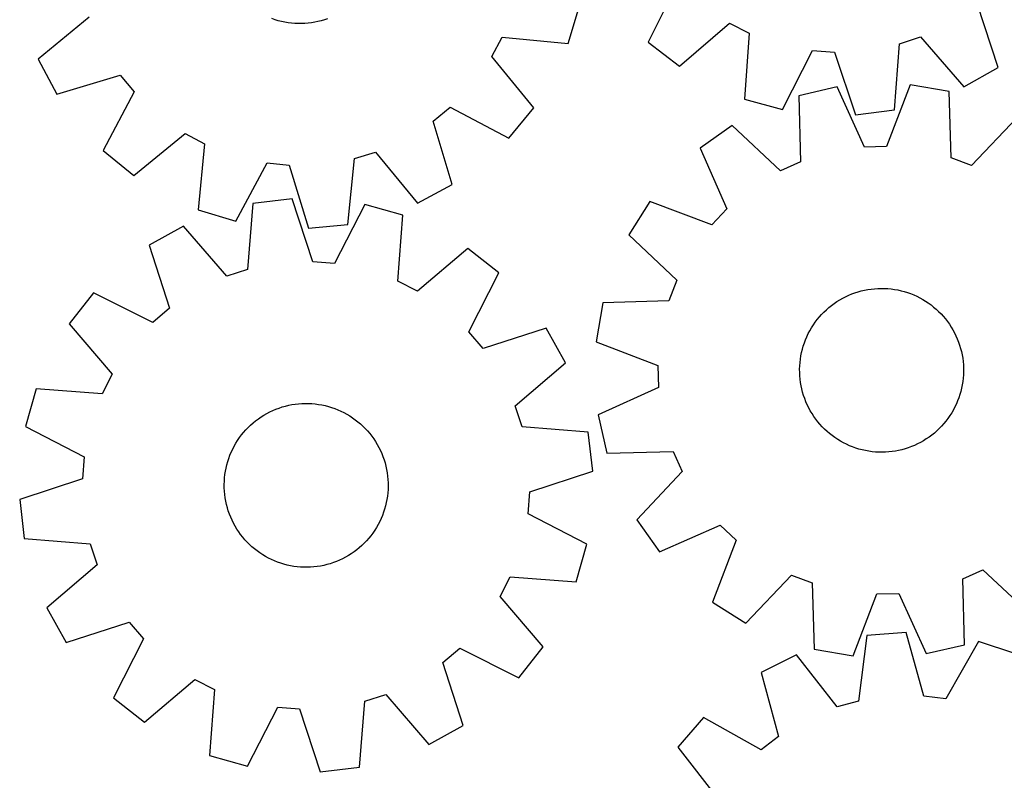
# Model space of a CAD drawing. Header units: millimetres. Extents: x 7 to 1243, y 7 to 1497.
# Tile 3 of 29: x 8 to 297, y 492 to 715. Entities that reach past the tile are written whole.
import ezdxf

# ---------------------------------------------------------------- set-up
doc = ezdxf.new("R2010")
doc.units = ezdxf.units.MM
doc.layers.add('CUT', color=7, linetype='CONTINUOUS', true_color=0x000000)

msp = doc.modelspace()

# ---------------------------------------------------------------- linework, layer by layer
at = {"layer": 'CUT'}
for p, q in [((201.135287, 725.473357), (192.506003, 708.124643)), ((169.022366, 707.736706), (172.365226, 718.778026)), ((294.945098, 700.703682), (288.906365, 719.114987)), ((28.809389, 715.434347), (13.880401, 703.082516)), ((83.196955, 714.674686), (82.270355, 714.991084)), ((84.135689, 714.396345), (83.196955, 714.674686)), ((85.084995, 714.156525), (84.135689, 714.396345)), ((86.043293, 713.955626), (85.084995, 714.156525)), ((87.008987, 713.793982), (86.043293, 713.955626)), ((87.980472, 713.671862), (87.008987, 713.793982)), ((88.956129, 713.589468), (87.980472, 713.671862)), ((89.934334, 713.546939), (88.956129, 713.589468)), ((90.913461, 713.544345), (89.934334, 713.546939)), ((91.891878, 713.58169), (90.913461, 713.544345)), ((92.867958, 713.658913), (91.891878, 713.58169)), ((93.840076, 713.775884), (92.867958, 713.658913)), ((94.806613, 713.932409), (93.840076, 713.775884)), ((95.765962, 714.128227), (94.806613, 713.932409)), ((96.716525, 714.363014), (95.765962, 714.128227)), ((97.656721, 714.636376), (96.716525, 714.363014)), ((98.584984, 714.947861), (97.656721, 714.636376)), ((201.609902, 701.03913), (216.308806, 713.663893)), ((216.308806, 713.663893), (222.055881, 710.780523)), ((146.703966, 703.886799), (149.731914, 709.559032)), ((149.731914, 709.559032), (169.022366, 707.736706)), ((222.055881, 710.780523), (220.722527, 691.450117)), ((266.086543, 707.590825), (272.189189, 709.615769)), ((272.189189, 709.615769), (284.915027, 695.004285)), ((192.506003, 708.124643), (201.609902, 701.03913)), ((264.619904, 688.270074), (266.086543, 707.590825)), ((158.952541, 688.872978), (146.703966, 703.886799)), ((231.844941, 688.387868), (240.59367, 705.676655)), ((240.59367, 705.676655), (247.006693, 705.212079)), ((247.006693, 705.212079), (253.172261, 686.84286)), ((13.880401, 703.082516), (19.324034, 692.911364)), ((284.915027, 695.004285), (294.945098, 700.703682)), ((19.324034, 692.911364), (37.882322, 698.482032)), ((37.882322, 698.482032), (41.964036, 693.513903)), ((247.83141, 694.979026), (236.583616, 692.415318)), ((255.801242, 677.317651), (247.83141, 694.979026)), ((269.206385, 695.572374), (262.228594, 677.496067)), ((280.57908, 693.636587), (269.206385, 695.572374)), ((41.964036, 693.513903), (32.898291, 676.389223)), ((236.583616, 692.415318), (237.054481, 673.044704)), ((281.183529, 674.269681), (280.57908, 693.636587)), ((220.722527, 691.450117), (231.844941, 688.387868)), ((129.546001, 684.935418), (134.51413, 689.017132)), ((134.51413, 689.017132), (151.63881, 679.951386)), ((151.63881, 679.951386), (158.952541, 688.872978)), ((253.172261, 686.84286), (264.619904, 688.270074)), ((135.116669, 666.377129), (129.546001, 684.935418)), ((217.062779, 683.687288), (207.652261, 677.014386)), ((231.184659, 670.420227), (217.062779, 683.687288)), ((300.554046, 686.00492), (287.189905, 671.974875)), ((41.819883, 669.075492), (56.833704, 681.324067)), ((56.833704, 681.324067), (62.505936, 678.296119)), ((62.505936, 678.296119), (60.683611, 659.005667)), ((32.898291, 676.389223), (41.819883, 669.075492)), ((106.44173, 673.992693), (112.593686, 675.862484)), ((112.593686, 675.862484), (124.945517, 660.933496)), ((207.652261, 677.014386), (215.500096, 659.298464)), ((262.228594, 677.496067), (255.801242, 677.317651)), ((71.724931, 655.662807), (80.908566, 672.724555)), ((80.908566, 672.724555), (87.307771, 672.097765)), ((87.307771, 672.097765), (93.006298, 653.578338)), ((104.486406, 654.715267), (106.44173, 673.992693)), ((237.054481, 673.044704), (231.184659, 670.420227)), ((287.189905, 671.974875), (281.183529, 674.269681)), ((124.945517, 660.933496), (135.116669, 666.377129)), ((76.735998, 660.840541), (75.1506, 641.529173)), ((88.192199, 662.197346), (76.735998, 660.840541)), ((94.244714, 643.790568), (88.192199, 662.197346)), ((109.509617, 660.521244), (100.654759, 643.286572)), ((120.612994, 657.39067), (109.509617, 660.521244)), ((192.957431, 661.480436), (186.816855, 651.71423)), ((211.081432, 654.62748), (192.957431, 661.480436)), ((60.683611, 659.005667), (71.724931, 655.662807)), ((215.500096, 659.298464), (211.081432, 654.62748)), ((93.006298, 653.578338), (104.486406, 654.715267)), ((119.160819, 638.068828), (120.612994, 657.39067)), ((56.399856, 654.231235), (46.334933, 648.593611)), ((69.035619, 639.541786), (56.399856, 654.231235)), ((186.816855, 651.71423), (200.8469, 638.350089)), ((46.334933, 648.593611), (52.260356, 630.145528)), ((139.666303, 647.684332), (124.890058, 635.150178)), ((148.726467, 640.54298), (139.666303, 647.684332)), ((100.654759, 643.286572), (94.244714, 643.790568)), ((75.1506, 641.529173), (69.035619, 639.541786)), ((139.990683, 623.247648), (148.726467, 640.54298)), ((124.890058, 635.150178), (119.160819, 638.068828)), ((200.8469, 638.350089), (198.552094, 632.343712)), ((30.076059, 634.705104), (22.934708, 625.64494)), ((47.371391, 625.969321), (30.076059, 634.705104)), ((252.093016, 634.343858), (253.01203, 634.681658)), ((253.01203, 634.681658), (253.944057, 634.981691)), ((253.944057, 634.981691), (254.887547, 635.243459)), ((254.887547, 635.243459), (255.840929, 635.466525)), ((255.840929, 635.466525), (256.802616, 635.650518)), ((256.802616, 635.650518), (257.771007, 635.795132)), ((257.771007, 635.795132), (258.744491, 635.900127)), ((258.744491, 635.900127), (259.721448, 635.965327)), ((259.721448, 635.965327), (260.700251, 635.990624)), ((260.700251, 635.990624), (261.679271, 635.975976)), ((261.679271, 635.975976), (262.656879, 635.921408)), ((262.656879, 635.921408), (263.631448, 635.82701)), ((263.631448, 635.82701), (264.601355, 635.692939)), ((264.601355, 635.692939), (265.564986, 635.519418)), ((265.564986, 635.519418), (266.520738, 635.306737)), ((266.520738, 635.306737), (267.46702, 635.055249)), ((267.46702, 635.055249), (268.402256, 634.765372)), ((268.402256, 634.765372), (269.324891, 634.43759)), ((269.324891, 634.43759), (270.233387, 634.072448)), ((179.185188, 631.739264), (177.249401, 620.366568)), ((198.552094, 632.343712), (179.185188, 631.739264)), ((246.149424, 630.976693), (246.936042, 631.559725)), ((246.936042, 631.559725), (247.745787, 632.110188)), ((247.745787, 632.110188), (248.57731, 632.627163)), ((248.57731, 632.627163), (249.429228, 633.109792)), ((249.429228, 633.109792), (250.300123, 633.557271)), ((250.300123, 633.557271), (251.188545, 633.968855)), ((251.188545, 633.968855), (252.093016, 634.343858)), ((270.233387, 634.072448), (271.126234, 633.670554)), ((271.126234, 633.670554), (272.001946, 633.232575)), ((272.001946, 633.232575), (272.859064, 632.759243)), ((272.859064, 632.759243), (273.696162, 632.251343)), ((273.696162, 632.251343), (274.511847, 631.709723)), ((274.511847, 631.709723), (275.304761, 631.135282)), ((52.260356, 630.145528), (47.371391, 625.969321)), ((243.259777, 628.339047), (243.941215, 629.042139)), ((243.941215, 629.042139), (244.650763, 629.716851)), ((244.650763, 629.716851), (245.387241, 630.36206)), ((245.387241, 630.36206), (246.149424, 630.976693)), ((275.304761, 631.135282), (276.073585, 630.528977)), ((276.073585, 630.528977), (276.817039, 629.891818)), ((276.817039, 629.891818), (277.533885, 629.224865)), ((277.533885, 629.224865), (278.22293, 628.529227)), ((240.837082, 625.26695), (241.395229, 626.071418)), ((241.395229, 626.071418), (241.985724, 626.852449)), ((241.985724, 626.852449), (242.607585, 627.608745)), ((242.607585, 627.608745), (243.259777, 628.339047)), ((278.22293, 628.529227), (278.883028, 627.806064)), ((278.883028, 627.806064), (279.51308, 627.056577)), ((279.51308, 627.056577), (280.112037, 626.282016)), ((280.112037, 626.282016), (280.678902, 625.483668)), ((22.934708, 625.64494), (35.468861, 610.868695)), ((144.166891, 618.358683), (139.990683, 623.247648)), ((162.614974, 624.284107), (144.166891, 618.358683)), ((168.252597, 614.219184), (162.614974, 624.284107)), ((239.365744, 622.726508), (239.821494, 623.593103)), ((239.821494, 623.593103), (240.312213, 624.440387)), ((240.312213, 624.440387), (240.837082, 625.26695)), ((280.678902, 625.483668), (281.212733, 624.662863)), ((281.212733, 624.662863), (281.712639, 623.820967)), ((281.712639, 623.820967), (282.17779, 622.959382)), ((282.17779, 622.959382), (282.60741, 622.07954)), ((177.249401, 620.366568), (195.325708, 613.388778)), ((237.906694, 619.0963), (238.215588, 620.025429)), ((238.215588, 620.025429), (238.562122, 620.941185)), ((238.562122, 620.941185), (238.94572, 621.842044)), ((238.94572, 621.842044), (239.365744, 622.726508)), ((282.60741, 622.07954), (283.000786, 621.182907)), ((283.000786, 621.182907), (283.357262, 620.270975)), ((283.357262, 620.270975), (283.676244, 619.345262)), ((237.210682, 616.244239), (237.403823, 617.204131)), ((237.403823, 617.204131), (237.635956, 618.155346)), ((237.635956, 618.155346), (237.906694, 619.0963)), ((283.676244, 619.345262), (283.957203, 618.407308)), ((283.957203, 618.407308), (284.19967, 617.458675)), ((284.19967, 617.458675), (284.403242, 616.500941)), ((153.563149, 601.58342), (168.252597, 614.219184)), ((236.868097, 613.328537), (236.942596, 614.304828)), ((236.942596, 614.304828), (237.056854, 615.277269)), ((237.056854, 615.277269), (237.210682, 616.244239)), ((284.403242, 616.500941), (284.56758, 615.535701)), ((284.56758, 615.535701), (284.692411, 614.564561)), ((284.692411, 614.564561), (284.777526, 613.589138)), ((195.325708, 613.388778), (195.504124, 606.961426)), ((236.833481, 612.350019), (236.868097, 613.328537)), ((236.838807, 611.370904), (236.833481, 612.350019)), ((236.884065, 610.392821), (236.838807, 611.370904)), ((284.777526, 613.589138), (284.822784, 612.611055)), ((284.82811, 611.631939), (284.793494, 610.653422)), ((284.822784, 612.611055), (284.82811, 611.631939)), ((35.468861, 610.868695), (32.550212, 605.139456)), ((236.96918, 609.417397), (236.884065, 610.392821)), ((237.094011, 608.446258), (236.96918, 609.417397)), ((237.258349, 607.481018), (237.094011, 608.446258)), ((284.604737, 608.70469), (284.450909, 607.737719)), ((284.718996, 609.67713), (284.604737, 608.70469)), ((284.793494, 610.653422), (284.718996, 609.67713)), ((13.228369, 606.591631), (10.097795, 595.488254)), ((32.550212, 605.139456), (13.228369, 606.591631)), ((195.504124, 606.961426), (177.842748, 598.991594)), ((237.461921, 606.523284), (237.258349, 607.481018)), ((237.704388, 605.574651), (237.461921, 606.523284)), ((237.985347, 604.636697), (237.704388, 605.574651)), ((284.025635, 605.826613), (283.754897, 604.885658)), ((284.257768, 606.777828), (284.025635, 605.826613)), ((284.450909, 607.737719), (284.257768, 606.777828)), ((238.304329, 603.710984), (237.985347, 604.636697)), ((238.660805, 602.799052), (238.304329, 603.710984)), ((239.054181, 601.902419), (238.660805, 602.799052)), ((283.099469, 603.040774), (282.715871, 602.139914)), ((283.446003, 603.95653), (283.099469, 603.040774)), ((283.754897, 604.885658), (283.446003, 603.95653)), ((80.792477, 599.349054), (81.660679, 599.801735)), ((81.660679, 599.801735), (82.546622, 600.218628)), ((82.546622, 600.218628), (83.448833, 600.599036)), ((83.448833, 600.599036), (84.365809, 600.942329)), ((84.365809, 600.942329), (85.296025, 601.247933)), ((85.296025, 601.247933), (86.237932, 601.515341)), ((86.237932, 601.515341), (87.189962, 601.744107)), ((87.189962, 601.744107), (88.15053, 601.933852)), ((88.15053, 601.933852), (89.118039, 602.084257)), ((89.118039, 602.084257), (90.090878, 602.195075)), ((90.090878, 602.195075), (91.067427, 602.266119)), ((91.067427, 602.266119), (92.046061, 602.297273)), ((92.046061, 602.297273), (93.025151, 602.288483)), ((93.025151, 602.288483), (94.003068, 602.239765)), ((94.003068, 602.239765), (94.978184, 602.151199)), ((94.978184, 602.151199), (95.948876, 602.022934)), ((95.948876, 602.022934), (96.913529, 601.855182)), ((96.913529, 601.855182), (97.870536, 601.648223)), ((97.870536, 601.648223), (98.818305, 601.402402)), ((98.818305, 601.402402), (99.755259, 601.118126)), ((99.755259, 601.118126), (100.679838, 600.795871)), ((100.679838, 600.795871), (101.590504, 600.436171)), ((101.590504, 600.436171), (102.485739, 600.039626)), ((102.485739, 600.039626), (103.364056, 599.606895)), ((155.550536, 595.46844), (153.563149, 601.58342)), ((239.483802, 601.022577), (239.054181, 601.902419)), ((239.948952, 600.160991), (239.483802, 601.022577)), ((240.448859, 599.319095), (239.948952, 600.160991)), ((281.840097, 600.388856), (281.349379, 599.541572)), ((282.295847, 601.255451), (281.840097, 600.388856)), ((282.715871, 602.139914), (282.295847, 601.255451)), ((76.767003, 596.577187), (77.525494, 597.196368)), ((77.525494, 597.196368), (78.30861, 597.784097)), ((78.30861, 597.784097), (79.115046, 598.339394)), ((79.115046, 598.339394), (79.943462, 598.861336)), ((79.943462, 598.861336), (80.792477, 599.349054)), ((103.364056, 599.606895), (104.22399, 599.138699)), ((104.22399, 599.138699), (105.064113, 598.635818)), ((105.064113, 598.635818), (105.883024, 598.099087)), ((105.883024, 598.099087), (106.679361, 597.529401)), ((106.679361, 597.529401), (107.451799, 596.927707)), ((107.451799, 596.927707), (108.199051, 596.295008)), ((177.842748, 598.991594), (180.406457, 587.7438)), ((240.982689, 598.49829), (240.448859, 599.319095)), ((241.549554, 597.699943), (240.982689, 598.49829)), ((242.148511, 596.925381), (241.549554, 597.699943)), ((242.778563, 596.175895), (242.148511, 596.925381)), ((279.675867, 597.12951), (279.054006, 596.373213)), ((280.266362, 597.910541), (279.675867, 597.12951)), ((280.824509, 598.715008), (280.266362, 597.910541)), ((281.349379, 599.541572), (280.824509, 598.715008)), ((10.097795, 595.488254), (27.332467, 586.633396)), ((74.003871, 593.807289), (74.651681, 594.54148)), ((74.651681, 594.54148), (75.3289, 595.248637)), ((75.3289, 595.248637), (76.034398, 595.927583)), ((76.034398, 595.927583), (76.767003, 596.577187)), ((108.199051, 596.295008), (108.919875, 595.632356)), ((108.919875, 595.632356), (109.613071, 594.940853)), ((109.613071, 594.940853), (110.277484, 594.221652)), ((110.277484, 594.221652), (110.912009, 593.475949)), ((174.861903, 593.883042), (155.550536, 595.46844)), ((243.438661, 595.452731), (242.778563, 596.175895)), ((244.127706, 594.757094), (243.438661, 595.452731)), ((244.844552, 594.09014), (244.127706, 594.757094)), ((245.588006, 593.452981), (244.844552, 594.09014)), ((277.010828, 594.265107), (276.27435, 593.619898)), ((277.720377, 594.939819), (277.010828, 594.265107)), ((278.401814, 595.642912), (277.720377, 594.939819)), ((279.054006, 596.373213), (278.401814, 595.642912)), ((71.727496, 590.625254), (72.247411, 591.454943)), ((72.247411, 591.454943), (72.800734, 592.262735)), ((72.800734, 592.262735), (73.386546, 593.047286)), ((73.386546, 593.047286), (74.003871, 593.807289)), ((110.912009, 593.475949), (111.51559, 592.704985)), ((111.51559, 592.704985), (112.087221, 591.910044)), ((112.087221, 591.910044), (112.625953, 591.092448)), ((176.218709, 582.42684), (174.861903, 593.883042)), ((246.35683, 592.846677), (245.588006, 593.452981)), ((247.149744, 592.272236), (246.35683, 592.846677)), ((247.965429, 591.730615), (247.149744, 592.272236)), ((248.802527, 591.222716), (247.965429, 591.730615)), ((249.659645, 590.749383), (248.802527, 591.222716)), ((273.084281, 591.354795), (272.232363, 590.872166)), ((273.915805, 591.871771), (273.084281, 591.354795)), ((274.725549, 592.422233), (273.915805, 591.871771)), ((275.512168, 593.005266), (274.725549, 592.422233)), ((276.27435, 593.619898), (275.512168, 593.005266)), ((70.376575, 588.018781), (70.7913, 588.905742)), ((70.7913, 588.905742), (71.241857, 589.775048)), ((71.241857, 589.775048), (71.727496, 590.625254)), ((112.625953, 591.092448), (113.130888, 590.253558)), ((113.130888, 590.253558), (113.601185, 589.394771)), ((113.601185, 589.394771), (114.036063, 588.517515)), ((114.036063, 588.517515), (114.434796, 587.623252)), ((180.406457, 587.7438), (199.777071, 588.214665)), ((199.777071, 588.214665), (202.401548, 582.344843)), ((250.535357, 590.311405), (249.659645, 590.749383)), ((251.428204, 589.90951), (250.535357, 590.311405)), ((252.336701, 589.544368), (251.428204, 589.90951)), ((253.259335, 589.216586), (252.336701, 589.544368)), ((254.194571, 588.92671), (253.259335, 589.216586)), ((255.140853, 588.675222), (254.194571, 588.92671)), ((256.096605, 588.46254), (255.140853, 588.675222)), ((257.060236, 588.28902), (256.096605, 588.46254)), ((258.030144, 588.154949), (257.060236, 588.28902)), ((264.858975, 588.331441), (263.890584, 588.186826)), ((265.820662, 588.515434), (264.858975, 588.331441)), ((266.774044, 588.7385), (265.820662, 588.515434)), ((267.717534, 589.000267), (266.774044, 588.7385)), ((268.649561, 589.300301), (267.717534, 589.000267)), ((269.568575, 589.6381), (268.649561, 589.300301)), ((270.473046, 590.013104), (269.568575, 589.6381)), ((271.361468, 590.424688), (270.473046, 590.013104)), ((272.232363, 590.872166), (271.361468, 590.424688)), ((27.332467, 586.633396), (26.828472, 580.223351)), ((69.353997, 585.26687), (69.657325, 586.19783)), ((69.657325, 586.19783), (69.998374, 587.115643)), ((69.998374, 587.115643), (70.376575, 588.018781)), ((114.434796, 587.623252), (114.796722, 586.713469)), ((114.796722, 586.713469), (115.121238, 585.789681)), ((115.121238, 585.789681), (115.407804, 584.853425)), ((259.004712, 588.060551), (258.030144, 588.154949)), ((259.98232, 588.005982), (259.004712, 588.060551)), ((260.96134, 587.991334), (259.98232, 588.005982)), ((261.940143, 588.016632), (260.96134, 587.991334)), ((262.9171, 588.081832), (261.940143, 588.016632)), ((263.890584, 588.186826), (262.9171, 588.081832)), ((68.675061, 582.410695), (68.862456, 583.371725)), ((68.862456, 583.371725), (69.088893, 584.324312)), ((69.088893, 584.324312), (69.353997, 585.26687)), ((115.407804, 584.853425), (115.655943, 583.90626)), ((115.655943, 583.90626), (115.865241, 582.949761)), ((115.865241, 582.949761), (116.035352, 581.985522)), ((26.828472, 580.223351), (8.421693, 574.170836)), ((68.349928, 579.492995), (68.418584, 580.469715)), ((68.418584, 580.469715), (68.527022, 581.442822)), ((68.527022, 581.442822), (68.675061, 582.410695)), ((116.035352, 581.985522), (116.165991, 581.015146)), ((116.165991, 581.015146), (116.25694, 580.04025)), ((116.25694, 580.04025), (116.30805, 579.062455)), ((157.811931, 576.374325), (176.218709, 582.42684)), ((202.401548, 582.344843), (189.134487, 568.222962)), ((68.321168, 578.514288), (68.349928, 579.492995)), ((68.332352, 577.535222), (68.321168, 578.514288)), ((68.383462, 576.557427), (68.332352, 577.535222)), ((116.290474, 577.104682), (116.221818, 576.127962)), ((116.319234, 578.083389), (116.290474, 577.104682)), ((116.30805, 579.062455), (116.319234, 578.083389)), ((8.421693, 574.170836), (9.778499, 562.714635)), ((68.474412, 575.58253), (68.383462, 576.557427)), ((68.605051, 574.612155), (68.474412, 575.58253)), ((68.775161, 573.647916), (68.605051, 574.612155)), ((115.965341, 574.186982), (115.777947, 573.225952)), ((116.11338, 575.154855), (115.965341, 574.186982)), ((116.221818, 576.127962), (116.11338, 575.154855)), ((157.307935, 569.96428), (157.811931, 576.374325)), ((68.98446, 572.691417), (68.775161, 573.647916)), ((69.232599, 571.744252), (68.98446, 572.691417)), ((69.519164, 570.807996), (69.232599, 571.744252)), ((115.286405, 571.330807), (114.983077, 570.399847)), ((115.551509, 572.273365), (115.286405, 571.330807)), ((115.777947, 573.225952), (115.551509, 572.273365)), ((69.84368, 569.884208), (69.519164, 570.807996)), ((70.205606, 568.974425), (69.84368, 569.884208)), ((70.60434, 568.080162), (70.205606, 568.974425)), ((71.039217, 567.202906), (70.60434, 568.080162)), ((114.263827, 568.578896), (113.849103, 567.691935)), ((114.642028, 569.482034), (114.263827, 568.578896)), ((114.983077, 570.399847), (114.642028, 569.482034)), ((174.542607, 561.109423), (157.307935, 569.96428)), ((189.134487, 568.222962), (195.807389, 558.812444)), ((71.509514, 566.344119), (71.039217, 567.202906)), ((72.014449, 565.505229), (71.509514, 566.344119)), ((72.553181, 564.687633), (72.014449, 565.505229)), ((112.912906, 565.972423), (112.392992, 565.142734)), ((113.398546, 566.822629), (112.912906, 565.972423)), ((113.849103, 567.691935), (113.398546, 566.822629)), ((195.807389, 558.812444), (213.523311, 566.66028)), ((213.523311, 566.66028), (218.194295, 562.241615)), ((9.778499, 562.714635), (29.089867, 561.129237)), ((73.124813, 563.892692), (72.553181, 564.687633)), ((73.728394, 563.121728), (73.124813, 563.892692)), ((74.362919, 562.376025), (73.728394, 563.121728)), ((75.027332, 561.656823), (74.362919, 562.376025)), ((110.636531, 562.790388), (109.988721, 562.056197)), ((111.253856, 563.550391), (110.636531, 562.790388)), ((111.839668, 564.334942), (111.253856, 563.550391)), ((112.392992, 565.142734), (111.839668, 564.334942)), ((29.089867, 561.129237), (31.077253, 555.014257)), ((75.720527, 560.965321), (75.027332, 561.656823)), ((76.441351, 560.302669), (75.720527, 560.965321)), ((77.188604, 559.669969), (76.441351, 560.302669)), ((77.961041, 559.068276), (77.188604, 559.669969)), ((107.114908, 559.401308), (106.331793, 558.81358)), ((107.8734, 560.02049), (107.114908, 559.401308)), ((108.606004, 560.670094), (107.8734, 560.02049)), ((109.311503, 561.34904), (108.606004, 560.670094)), ((109.988721, 562.056197), (109.311503, 561.34904)), ((171.412033, 550.006046), (174.542607, 561.109423)), ((218.194295, 562.241615), (211.341338, 544.117615)), ((78.757379, 558.49859), (77.961041, 559.068276)), ((79.57629, 557.961859), (78.757379, 558.49859)), ((80.416412, 557.458978), (79.57629, 557.961859)), ((81.276347, 556.990782), (80.416412, 557.458978)), ((82.154663, 556.558051), (81.276347, 556.990782)), ((83.049899, 556.161506), (82.154663, 556.558051)), ((102.979724, 556.795941), (102.09378, 556.379049)), ((103.847926, 557.248623), (102.979724, 556.795941)), ((104.696941, 557.736341), (103.847926, 557.248623)), ((105.525356, 558.258282), (104.696941, 557.736341)), ((106.331793, 558.81358), (105.525356, 558.258282)), ((31.077253, 555.014257), (16.387805, 542.378493)), ((83.960564, 555.801806), (83.049899, 556.161506)), ((84.885143, 555.47955), (83.960564, 555.801806)), ((85.822097, 555.195275), (84.885143, 555.47955)), ((86.769866, 554.949453), (85.822097, 555.195275)), ((87.726874, 554.742494), (86.769866, 554.949453)), ((88.691526, 554.574743), (87.726874, 554.742494)), ((89.662218, 554.446477), (88.691526, 554.574743)), ((90.637334, 554.357912), (89.662218, 554.446477)), ((91.615251, 554.309194), (90.637334, 554.357912)), ((92.594342, 554.300404), (91.615251, 554.309194)), ((93.572976, 554.331557), (92.594342, 554.300404)), ((94.549525, 554.402602), (93.572976, 554.331557)), ((95.522363, 554.513419), (94.549525, 554.402602)), ((96.489872, 554.663825), (95.522363, 554.513419)), ((97.450441, 554.853569), (96.489872, 554.663825)), ((98.402471, 555.082336), (97.450441, 554.853569)), ((99.344377, 555.349744), (98.402471, 555.082336)), ((100.274593, 555.655348), (99.344377, 555.349744)), ((101.191569, 555.99864), (100.274593, 555.655348)), ((102.09378, 556.379049), (101.191569, 555.99864)), ((149.171541, 545.728982), (152.09019, 551.45822)), ((152.09019, 551.45822), (171.412033, 550.006046)), ((221.107545, 537.977039), (234.471686, 552.007084)), ((234.471686, 552.007084), (240.478062, 549.712278)), ((284.60711, 550.937255), (290.476932, 553.561732)), ((285.077975, 531.56664), (284.60711, 550.937255)), ((290.476932, 553.561732), (304.598813, 540.294671)), ((240.478062, 549.712278), (241.082511, 530.345372)), ((161.705694, 530.952737), (149.171541, 545.728982)), ((252.455206, 528.409585), (259.432997, 546.485891)), ((259.432997, 546.485891), (265.860349, 546.664308)), ((265.860349, 546.664308), (273.830181, 529.002932)), ((16.387805, 542.378493), (22.025428, 532.31357)), ((211.341338, 544.117615), (221.107545, 537.977039)), ((22.025428, 532.31357), (40.473511, 538.238994)), ((40.473511, 538.238994), (44.649719, 533.350028)), ((256.48286, 534.338624), (254.039185, 515.116999)), ((267.988112, 535.183991), (256.48286, 534.338624)), ((273.215053, 516.525976), (267.988112, 535.183991)), ((44.649719, 533.350028), (35.913936, 516.054697)), ((132.380046, 526.452149), (137.269011, 530.628356)), ((137.269011, 530.628356), (154.564343, 521.892573)), ((154.564343, 521.892573), (161.705694, 530.952737)), ((273.830181, 529.002932), (285.077975, 531.56664)), ((289.209759, 532.560382), (279.5963, 515.73707)), ((300.162733, 528.93853), (289.209759, 532.560382)), ((235.872603, 528.64135), (225.566644, 523.457464)), ((247.84178, 513.403856), (235.872603, 528.64135)), ((241.082511, 530.345372), (252.455206, 528.409585)), ((138.305469, 508.004065), (132.380046, 526.452149)), ((225.566644, 523.457464), (230.664781, 504.763844)), ((44.974099, 508.913345), (59.750345, 521.447499)), ((59.750345, 521.447499), (65.479583, 518.528849)), ((65.479583, 518.528849), (64.027409, 499.207006)), ((109.489803, 515.068504), (115.604783, 517.055891)), ((115.604783, 517.055891), (128.240547, 502.366442)), ((279.5963, 515.73707), (273.215053, 516.525976)), ((35.913936, 516.054697), (44.974099, 508.913345)), ((75.130786, 496.076433), (83.985643, 513.311105)), ((83.985643, 513.311105), (90.395688, 512.807109)), ((107.904404, 495.757136), (109.489803, 515.068504)), ((254.039185, 515.116999), (247.84178, 513.403856)), ((90.395688, 512.807109), (96.448203, 494.400331)), ((128.240547, 502.366442), (138.305469, 508.004065)), ((208.705502, 510.306666), (201.167825, 501.573459)), ((225.594716, 500.809462), (208.705502, 510.306666)), ((230.664781, 504.763844), (225.594716, 500.809462)), ((64.027409, 499.207006), (75.130786, 496.076433)), ((201.167825, 501.573459), (213.031628, 486.253779)), ((96.448203, 494.400331), (107.904404, 495.757136))]:
    msp.add_line(p, q, dxfattribs=at)

doc.saveas('drawing.dxf')
